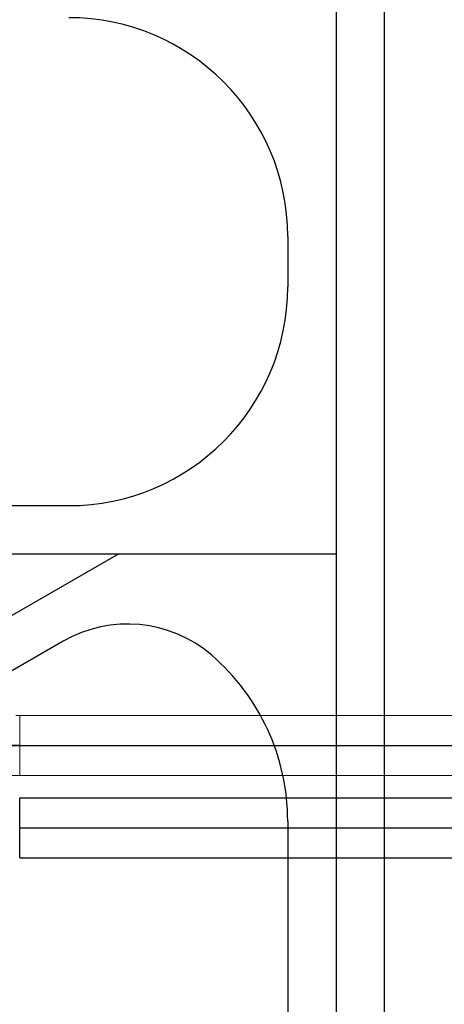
# Model space of a CAD drawing. Extents: x 18893 to 3351893, y -610358 to 406739.
# Tile 95 of 256: x 2035632 to 2052110, y 22881 to 61120. Entities that reach past the tile are written whole.
import ezdxf

# ---------------------------------------------------------------- set-up
doc = ezdxf.new("R2010")
doc.units = 0
doc.header["$LTSCALE"] = 800
doc.header["$MEASUREMENT"] = 0
doc.linetypes.add('CENTER', pattern=[2, 1.25, -0.25, 0.25, -0.25])
doc.layers.add('KEY PLAN', color=251, linetype='CONTINUOUS')

msp = doc.modelspace()

# ---------------------------------------------------------------- linework, layer by layer
at = {"layer": 'KEY PLAN', "linetype": 'CENTER', "ltscale": 5000}
for p, q in [((2047907.97, 72472.33), (2047907.97, -11705.87)), ((2030032.97, 40372.33), (2047907.97, 40372.33)), ((2039477.37, 40372.33), (2031683.14, 35872.33))]:
    msp.add_line(p, q, dxfattribs=at)
at = {"layer": 'KEY PLAN', "linetype": 'Continuous', "lineweight": 30}
for p, q in [((2049782.97, 72472.33), (2049782.97, -9241.9)), ((2046032.97, 52697.33), (2046032.97, 50747.33)), ((2029907.97, 42247.33), (2037532.97, 42247.33)), ((2037318.89, 36977.85), (2033720.47, 34900.3)), ((2046032.97, 29997.33), (2046032.97, -2418.58))]:
    msp.add_line(p, q, dxfattribs=at)
at = {"layer": 'KEY PLAN', "linetype": 'Continuous', "lineweight": 9, "ltscale": 2500}
for p, q in [((2035632.48, 34102.83), (2035483.25, 34102.83)), ((2035632.48, 34102.83), (2135150.07, 34102.83)), ((2035632.48, 34102.83), (2035632.48, 31767.83)), ((2035632.48, 31767.83), (2034857.59, 31767.83)), ((2035632.48, 31767.83), (2128105.47, 31767.83))]:
    msp.add_line(p, q, dxfattribs=at)
at = {"layer": 'KEY PLAN', "lineweight": -3, "ltscale": 2000}
for p, q in [((2033908.05, 32935.33), (2081985.89, 32935.33)), ((2035632.48, 32935.33), (2035170.42, 32935.33)), ((2035632.48, 29735.33), (2081985.89, 29735.33))]:
    msp.add_line(p, q, dxfattribs=at)
at = {"layer": 'KEY PLAN', "linetype": 'Continuous'}
for p, q in [((2035632.48, 30902.83), (2123984.97, 30902.83)), ((2035632.48, 28567.83), (2035632.48, 30902.83)), ((2035632.48, 28567.83), (2121570.47, 28567.83))]:
    msp.add_line(p, q, dxfattribs=at)
at = {"layer": 'KEY PLAN', "linetype": 'Continuous', "lineweight": 30}
for centre, radius, start, end in [((2037532.97, 52697.33), 8500, 0, 90), ((2037532.97, 50747.33), 8500, 270, 0), ((2039818.89, 32647.72), 5000, 49.222788, 120), ((2037532.97, 29997.33), 8500, 0, 49.222788)]:
    msp.add_arc(centre, radius, start, end, dxfattribs=at)

doc.saveas('drawing.dxf')
